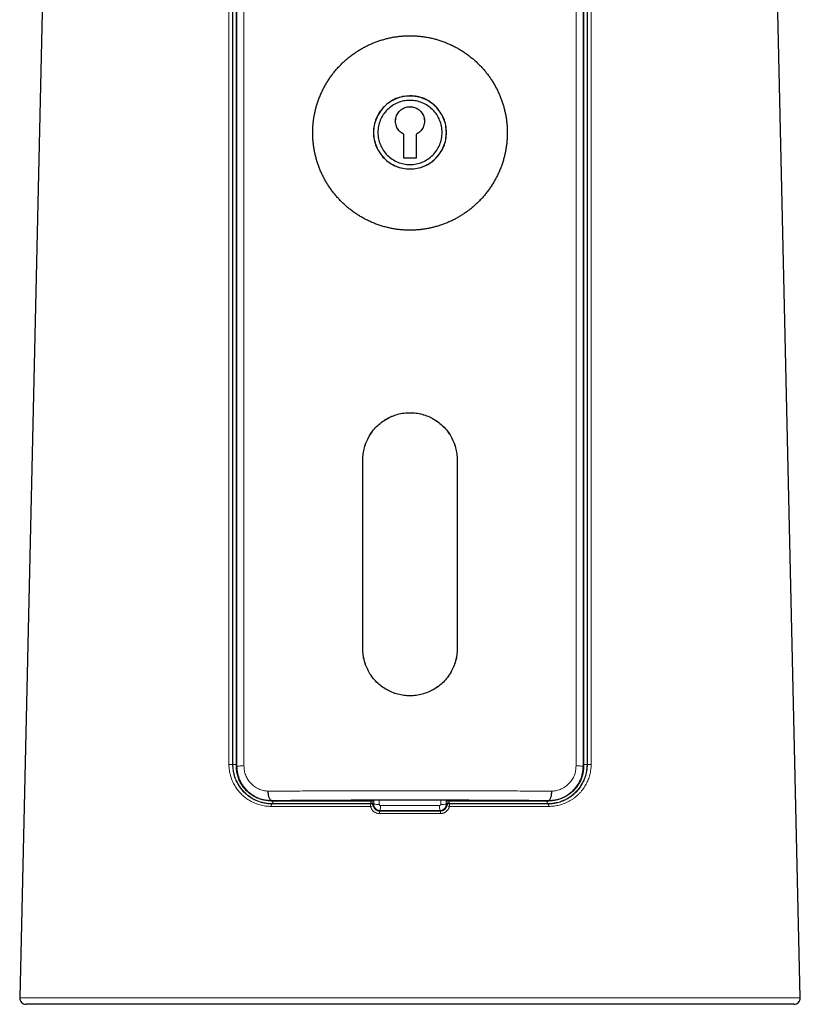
# Model space of a CAD drawing. Header units: millimetres. Extents: x 8 to 882, y 12 to 770.
# Tile 44 of 58: x 426 to 488, y 477 to 555. Entities that reach past the tile are written whole.
import ezdxf

# ---------------------------------------------------------------- set-up
doc = ezdxf.new("R2010")
doc.units = ezdxf.units.MM

msp = doc.modelspace()

# ---------------------------------------------------------------- linework, layer by layer
at = {"color": 252, "linetype": 'Continuous', "lineweight": 0}
for p, q in [((443.261, 495.733), (443.265, 629.187)), ((443.797, 629.209), (443.816, 495.754)), ((470.184, 495.754), (470.203, 629.209)), ((470.735, 629.187), (470.739, 495.733)), ((453.256, 520.059), (453.25, 520.06)), ((460.744, 520.059), (460.75, 520.06)), ((453.256, 505.063), (453.25, 505.064)), ((460.744, 505.063), (460.75, 505.064)), ((442.916, 495.868), (442.944, 495.868)), ((443.218, 495.733), (443.261, 495.733)), ((470.782, 495.733), (470.739, 495.733)), ((471.056, 495.868), (471.084, 495.868)), ((446, 492.981), (446.001, 493.01)), ((446.05, 492.764), (446.05, 492.734)), ((453.896, 492.96), (453.896, 493.025)), ((454.118, 493.026), (454.118, 492.955)), ((454.124, 492.71), (454.124, 493.026)), ((454.559, 493.027), (454.559, 492.701)), ((459.441, 492.701), (459.441, 493.027)), ((459.876, 493.026), (459.876, 492.71)), ((459.882, 492.955), (459.882, 493.026)), ((460.104, 493.025), (460.104, 492.96)), ((467.95, 492.734), (467.95, 492.764)), ((468, 492.981), (467.999, 493.01)), ((454.116, 492.702), (454.124, 492.71)), ((454.623, 492.21), (454.581, 492.167)), ((459.419, 492.167), (459.377, 492.21)), ((459.876, 492.71), (459.884, 492.702)), ((426.012, 477.329), (487.988, 477.329))]:
    msp.add_line(p, q, dxfattribs=at)
at = {"color": 7, "linetype": 'Continuous', "lineweight": 30}
for p, q in [((428.042, 566.619), (426.012, 477.329)), ((487.988, 477.329), (485.958, 566.62)), ((456.5, 544.026), (456.5, 545.941)), ((456.501, 545.94), (456.5, 545.941)), ((456.501, 544.027), (456.501, 545.94)), ((457.499, 545.94), (457.5, 545.941)), ((457.499, 545.94), (457.499, 544.027)), ((457.5, 545.941), (457.5, 544.026)), ((456.501, 544.027), (456.5, 544.026)), ((457.5, 544.026), (456.5, 544.026)), ((457.499, 544.027), (456.501, 544.027)), ((457.499, 544.027), (457.5, 544.026)), ((453.25, 505.064), (453.25, 520.06)), ((453.256, 505.063), (453.256, 520.059)), ((460.744, 520.059), (460.744, 505.063)), ((460.75, 520.06), (460.75, 505.064)), ((487.488, 476.818), (426.512, 476.818))]:
    msp.add_line(p, q, dxfattribs=at)
at = {"color": 252, "linetype": 'Continuous', "lineweight": 0, "flags": 128}
for points in [[(446.125, 492.96), (446.123, 492.929), (446.12, 492.9), (446.116, 492.871), (446.11, 492.846), (446.102, 492.822), (446.093, 492.803), (446.084, 492.786), (446.073, 492.775), (446.062, 492.767), (446.05, 492.764)], [(453.895, 492.736), (453.919, 492.76), (453.923, 492.764)], [(453.899, 492.833), (453.929, 492.833), (453.959, 492.83), (453.987, 492.824), (454.014, 492.816), (454.039, 492.804), (454.061, 492.791), (454.08, 492.776), (454.095, 492.759), (454.106, 492.74), (454.113, 492.721), (454.116, 492.702)], [(459.884, 492.702), (459.887, 492.721), (459.894, 492.74), (459.905, 492.759), (459.92, 492.776), (459.939, 492.791), (459.961, 492.804), (459.986, 492.816), (460.013, 492.824), (460.041, 492.83), (460.071, 492.833), (460.101, 492.833)], [(460.077, 492.764), (460.102, 492.74), (460.105, 492.736)], [(467.95, 492.764), (467.938, 492.767), (467.927, 492.775), (467.916, 492.786), (467.907, 492.803), (467.898, 492.822), (467.89, 492.846), (467.884, 492.871), (467.88, 492.9), (467.877, 492.929), (467.875, 492.96)], [(446.05, 492.734), (446.039, 492.731), (446.029, 492.723), (446.019, 492.711), (446.009, 492.695), (446.001, 492.675), (445.994, 492.652), (445.988, 492.626), (445.984, 492.598), (445.981, 492.569), (445.98, 492.538)], [(454.12, 492.602), (454.102, 492.585), (454.091, 492.574)], [(459.909, 492.574), (459.891, 492.591), (459.88, 492.602)], [(467.95, 492.734), (467.961, 492.731), (467.971, 492.723), (467.981, 492.711), (467.991, 492.695), (467.999, 492.675), (468.006, 492.652), (468.012, 492.626), (468.016, 492.598), (468.019, 492.569), (468.02, 492.538)]]:
    msp.add_lwpolyline(points, dxfattribs=at)
at = {"color": 252, "linetype": 'Continuous', "lineweight": 0}
for centre, radius, start, end in [((442.721, 492.678), 3.195, 86.4944, 91.76896), ((443.135, 498.955), 3.094, 266.4695, 271.56318), ((470.865, 498.954), 3.092, 268.43989, 273.53074), ((471.279, 492.678), 3.195, 88.23104, 93.5056), ((453.958, 490.586), 2.375, 86.14904, 91.50028), ((453.923, 492.564), 0.2, 10.90897, 90.08724), ((460.077, 492.564), 0.2, 89.91265, 169.09113), ((460.051, 490.127), 2.833, 88.93294, 93.41774), ((454.385, 492.587), 0.513, 163.10728, 185.19784), ((454.179, 491.282), 1.295, 93.86439, 103.57945), ((453.895, 492.536), 0.2, 10.91345, 90.08824), ((454.448, 497.806), 5.106, 266.35975, 271.24621), ((455.213, 492.017), 0.649, 166.67107, 184.03631), ((453.36, 492.516), 1.3, 346.36172, 3.72525), ((460.64, 492.516), 1.3, 176.27475, 193.63828), ((458.787, 492.017), 0.649, 355.96369, 13.32893), ((459.552, 497.806), 5.106, 268.75379, 273.64025), ((460.105, 492.536), 0.2, 89.91165, 169.08666), ((459.784, 491.037), 1.542, 77.20123, 85.35493), ((459.615, 492.587), 0.513, 354.80216, 16.89272)]:
    msp.add_arc(centre, radius, start, end, dxfattribs=at)
at = {"color": 7, "linetype": 'Continuous', "lineweight": 30}
for centre, start, end in [((426.512, 477.318), 178.69715, 270), ((487.488, 477.318), 270, 1.30285)]:
    msp.add_arc(centre, 0.5, start, end, dxfattribs=at)
at = {"color": 252, "linetype": 'Continuous', "lineweight": 0}
for major_axis, start_param, end_param in [((30.443, 0), 4.632842, 4.791936), ((28.029, 0), 4.627493, 4.797285)]:
    msp.add_ellipse((457, 492.697), major_axis=major_axis, ratio=0.017455, start_param=start_param, end_param=end_param, dxfattribs=at)
for points, knots in [([(442.622, 495.872), (442.621, 506.836), (442.62, 528.763), (442.617, 565.683), (442.614, 599.136), (442.612, 621.626), (442.611, 629.122)], [0, 0, 0, 0, 0.246833, 0.493666, 0.831222, 1, 1, 1, 1]), ([(442.915, 629.118), (442.915, 621.621), (442.916, 599.132), (442.916, 565.679), (442.916, 528.759), (442.916, 506.831), (442.916, 495.868)], [0, 0, 0, 0, 0.168778, 0.506334, 0.753167, 1, 1, 1, 1]), ([(442.944, 495.868), (442.944, 503.364), (442.944, 525.854), (442.944, 559.307), (442.944, 596.227), (442.944, 618.154), (442.944, 629.118)], [0, 0, 0, 0, 0.168777, 0.506331, 0.753165, 1, 1, 1, 1]), ([(471.056, 629.118), (471.056, 621.621), (471.056, 606.629), (471.056, 584.139), (471.056, 558.183), (471.056, 528.759), (471.056, 506.831), (471.056, 495.868)], [0, 0, 0, 0, 0.168777, 0.337554, 0.506331, 0.753165, 1, 1, 1, 1]), ([(471.084, 495.868), (471.084, 503.364), (471.084, 525.854), (471.084, 559.308), (471.084, 596.228), (471.085, 618.154), (471.085, 629.118)], [0, 0, 0, 0, 0.168778, 0.506334, 0.753167, 1, 1, 1, 1]), ([(471.389, 629.122), (471.388, 618.159), (471.386, 596.232), (471.383, 559.312), (471.38, 525.859), (471.378, 503.369), (471.378, 495.872)], [0, 0, 0, 0, 0.246833, 0.493666, 0.831222, 1, 1, 1, 1]), ([(445.98, 492.538), (445.905, 492.54), (445.755, 492.543), (445.532, 492.566), (445.311, 492.603), (445.093, 492.654), (444.88, 492.719), (444.678, 492.796), (444.488, 492.883), (444.309, 492.978), (444.136, 493.083), (443.969, 493.2), (443.809, 493.326), (443.657, 493.462), (443.513, 493.607), (443.378, 493.761), (443.252, 493.925), (443.136, 494.096), (443.03, 494.276), (442.938, 494.457), (442.859, 494.638), (442.793, 494.819), (442.737, 495.005), (442.691, 495.194), (442.656, 495.387), (442.635, 495.564), (442.624, 495.726), (442.623, 495.824), (442.622, 495.872)], [0, 0, 0, 0, 0.043508, 0.087179, 0.130936, 0.174698, 0.218377, 0.261891, 0.301332, 0.340901, 0.380532, 0.420157, 0.459715, 0.499147, 0.538162, 0.577334, 0.616572, 0.655796, 0.694933, 0.733925, 0.769361, 0.804946, 0.840597, 0.876238, 0.911797, 0.947217, 0.973608, 1, 1, 1, 1]), ([(442.916, 495.868), (442.916, 495.868), (442.916, 495.822), (442.918, 495.731), (442.928, 495.578), (442.948, 495.411), (442.98, 495.233), (443.021, 495.058), (443.072, 494.886), (443.135, 494.714), (443.209, 494.54), (443.295, 494.37), (443.389, 494.209), (443.485, 494.065), (443.582, 493.934), (443.679, 493.817), (443.778, 493.707), (443.893, 493.592), (444.021, 493.477), (444.164, 493.363), (444.302, 493.265), (444.437, 493.179), (444.567, 493.105), (444.698, 493.039), (444.832, 492.979), (444.972, 492.924), (445.118, 492.874), (445.266, 492.832), (445.418, 492.797), (445.573, 492.769), (445.73, 492.749), (445.889, 492.736), (445.997, 492.734), (446.05, 492.734), (446.05, 492.734)], [0, 0, 0, 0, 0.000012, 0.026319, 0.052626, 0.08844, 0.123031, 0.157622, 0.192886, 0.22815, 0.26551, 0.30507, 0.341404, 0.377738, 0.409133, 0.440529, 0.470447, 0.500365, 0.540541, 0.577363, 0.614185, 0.645905, 0.677626, 0.70779, 0.737954, 0.770114, 0.802274, 0.834787, 0.867301, 0.900284, 0.933267, 0.966628, 0.999988, 1, 1, 1, 1]), ([(446.05, 492.764), (446.05, 492.764), (446.01, 492.764), (445.93, 492.766), (445.81, 492.773), (445.69, 492.784), (445.57, 492.8), (445.45, 492.821), (445.331, 492.847), (445.213, 492.878), (445.094, 492.914), (444.974, 492.955), (444.853, 493.003), (444.733, 493.055), (444.616, 493.113), (444.5, 493.177), (444.386, 493.246), (444.275, 493.32), (444.143, 493.416), (443.999, 493.533), (443.847, 493.677), (443.717, 493.816), (443.602, 493.955), (443.513, 494.076), (443.439, 494.186), (443.372, 494.294), (443.303, 494.417), (443.233, 494.556), (443.176, 494.688), (443.129, 494.811), (443.091, 494.923), (443.057, 495.036), (443.024, 495.163), (442.994, 495.306), (442.969, 495.464), (442.954, 495.611), (442.946, 495.746), (442.944, 495.827), (442.944, 495.868), (442.944, 495.868)], [0, 0, 0, 0, 0.0000117, 0.0251899, 0.0503682, 0.075723, 0.1010779, 0.1266614, 0.152245, 0.1780076, 0.2037703, 0.2311131, 0.2584559, 0.286022, 0.313588, 0.3414481, 0.3693082, 0.3974028, 0.4254973, 0.4716287, 0.5134941, 0.5553585, 0.5898329, 0.6243071, 0.6474646, 0.6706219, 0.7018122, 0.733023, 0.7642114, 0.7878719, 0.8115324, 0.8347921, 0.8580515, 0.889445, 0.9208638, 0.9522561, 0.9761222, 0.9999883, 1, 1, 1, 1]), ([(443.261, 495.733), (443.272, 495.735), (443.295, 495.74), (443.415, 495.746), (443.589, 495.751), (443.742, 495.753), (443.816, 495.754)], [0, 0, 0, 0, 0.245451, 0.5, 0.754549, 1, 1, 1, 1]), ([(446.001, 493.01), (445.831, 493.018), (445.491, 493.034), (444.998, 493.177), (444.535, 493.405), (444.116, 493.723), (443.76, 494.128), (443.486, 494.61), (443.298, 495.152), (443.273, 495.538), (443.261, 495.733)], [0, 0, 0, 0, 0.121118, 0.242673, 0.364772, 0.487832, 0.612886, 0.739949, 0.868698, 1, 1, 1, 1]), ([(443.816, 495.754), (443.823, 495.627), (443.836, 495.371), (443.95, 495.003), (444.123, 494.66), (444.364, 494.358), (444.654, 494.104), (444.987, 493.91), (445.354, 493.782), (445.613, 493.756), (445.745, 493.743)], [0, 0, 0, 0, 0.117796, 0.238404, 0.360408, 0.483423, 0.61273, 0.7391, 0.866807, 1, 1, 1, 1]), ([(467.95, 492.734), (467.95, 492.734), (468.008, 492.734), (468.125, 492.737), (468.298, 492.752), (468.465, 492.775), (468.625, 492.806), (468.773, 492.842), (468.93, 492.889), (469.093, 492.948), (469.264, 493.021), (469.424, 493.1), (469.575, 493.186), (469.717, 493.278), (469.852, 493.375), (469.979, 493.477), (470.099, 493.585), (470.213, 493.698), (470.323, 493.819), (470.428, 493.946), (470.524, 494.078), (470.613, 494.213), (470.691, 494.346), (470.76, 494.479), (470.825, 494.617), (470.884, 494.764), (470.94, 494.923), (470.988, 495.091), (471.027, 495.267), (471.055, 495.432), (471.072, 495.585), (471.082, 495.726), (471.084, 495.821), (471.084, 495.868), (471.084, 495.868)], [0, 0, 0, 0, 0.000012, 0.036392, 0.072598, 0.108804, 0.141731, 0.174657, 0.204537, 0.244985, 0.283332, 0.321678, 0.357147, 0.392615, 0.427427, 0.460754, 0.49387, 0.526986, 0.56039, 0.593794, 0.627791, 0.659512, 0.691232, 0.720307, 0.749381, 0.781644, 0.813906, 0.848773, 0.883674, 0.918538, 0.945683, 0.972845, 0.999988, 1, 1, 1, 1]), ([(471.056, 495.868), (471.056, 495.868), (471.056, 495.811), (471.053, 495.697), (471.038, 495.524), (471.014, 495.347), (470.978, 495.169), (470.932, 494.993), (470.875, 494.82), (470.809, 494.649), (470.731, 494.482), (470.644, 494.32), (470.55, 494.167), (470.451, 494.024), (470.35, 493.895), (470.245, 493.775), (470.14, 493.665), (470.023, 493.554), (469.894, 493.444), (469.753, 493.339), (469.612, 493.244), (469.473, 493.161), (469.335, 493.088), (469.2, 493.025), (469.053, 492.965), (468.894, 492.909), (468.727, 492.861), (468.562, 492.823), (468.404, 492.796), (468.249, 492.777), (468.099, 492.766), (467.999, 492.764), (467.95, 492.764), (467.95, 492.764)], [0, 0, 0, 0, 0.000012, 0.033244, 0.066602, 0.102259, 0.137915, 0.173877, 0.20984, 0.246528, 0.283217, 0.320543, 0.35787, 0.392422, 0.426975, 0.458695, 0.490417, 0.521179, 0.558834, 0.59649, 0.631273, 0.666056, 0.697923, 0.72979, 0.760662, 0.79831, 0.835958, 0.870716, 0.905475, 0.937311, 0.969147, 0.999988, 1, 1, 1, 1]), ([(470.739, 495.733), (470.727, 495.537), (470.703, 495.151), (470.517, 494.608), (470.242, 494.128), (469.884, 493.723), (469.465, 493.404), (469.003, 493.176), (468.51, 493.033), (468.17, 493.018), (467.999, 493.01)], [0, 0, 0, 0, 0.131927, 0.26017, 0.386661, 0.512101, 0.635628, 0.757336, 0.878482, 1, 1, 1, 1]), ([(471.378, 495.872), (471.376, 495.804), (471.374, 495.666), (471.354, 495.461), (471.322, 495.258), (471.278, 495.058), (471.222, 494.863), (471.155, 494.672), (471.076, 494.487), (470.987, 494.308), (470.888, 494.135), (470.778, 493.966), (470.654, 493.801), (470.518, 493.642), (470.374, 493.491), (470.22, 493.351), (470.054, 493.216), (469.873, 493.089), (469.678, 492.97), (469.476, 492.865), (469.267, 492.774), (469.059, 492.699), (468.852, 492.64), (468.648, 492.595), (468.44, 492.562), (468.231, 492.542), (468.09, 492.54), (468.02, 492.538)], [0, 0, 0, 0, 0.037217, 0.074567, 0.111967, 0.149327, 0.186554, 0.223721, 0.260996, 0.298318, 0.335611, 0.372792, 0.412745, 0.452807, 0.492913, 0.532989, 0.572954, 0.617378, 0.661935, 0.706539, 0.751101, 0.795531, 0.836358, 0.877288, 0.918251, 0.959177, 1, 1, 1, 1]), ([(468.255, 493.743), (468.387, 493.756), (468.647, 493.782), (469.013, 493.91), (469.347, 494.104), (469.639, 494.361), (469.882, 494.662), (470.059, 495.001), (470.167, 495.369), (470.178, 495.624), (470.184, 495.754)], [0, 0, 0, 0, 0.133164, 0.260801, 0.387057, 0.516217, 0.642891, 0.762294, 0.879537, 1, 1, 1, 1]), ([(470.739, 495.733), (470.728, 495.735), (470.705, 495.74), (470.585, 495.746), (470.411, 495.751), (470.258, 495.753), (470.184, 495.754)], [0, 0, 0, 0, 0.245451, 0.5, 0.754549, 1, 1, 1, 1]), ([(445.745, 493.743), (446.345, 493.748), (447.545, 493.757), (449.393, 493.768), (451.268, 493.777), (453.166, 493.783), (455.079, 493.787), (457, 493.788), (458.921, 493.787), (460.834, 493.783), (462.732, 493.777), (464.607, 493.768), (466.455, 493.757), (467.655, 493.748), (468.255, 493.743)], [0, 0, 0, 0, 0.083336, 0.166671, 0.250004, 0.333336, 0.416668, 0.5, 0.583332, 0.666663, 0.749996, 0.833329, 0.916664, 1, 1, 1, 1]), ([(445.621, 493.005), (445.638, 493.002), (445.691, 492.992), (445.783, 492.979), (445.896, 492.968), (446.01, 492.961), (446.086, 492.96), (446.125, 492.96)], [0, 0, 0, 0, 0.101425, 0.324097, 0.54914, 0.774183, 1, 1, 1, 1]), ([(467.999, 493.01), (467.409, 493.014), (466.232, 493.024), (464.423, 493.035), (462.594, 493.044), (460.745, 493.051), (458.879, 493.055), (457.001, 493.056), (455.12, 493.055), (453.247, 493.051), (451.395, 493.044), (449.568, 493.035), (447.763, 493.024), (446.589, 493.014), (446.001, 493.01)], [0, 0, 0, 0, 0.083927, 0.167332, 0.250423, 0.333408, 0.416493, 0.499879, 0.583513, 0.667044, 0.750223, 0.833146, 0.916295, 1, 1, 1, 1]), ([(453.923, 492.764), (453.711, 492.764), (453.287, 492.764), (452.654, 492.764), (452.023, 492.764), (451.393, 492.764), (450.763, 492.764), (450.135, 492.764), (449.511, 492.764), (448.904, 492.764), (448.314, 492.764), (447.742, 492.764), (447.173, 492.764), (446.609, 492.764), (446.236, 492.764), (446.05, 492.764), (446.05, 492.764)], [0, 0, 0, 0, 0.078472, 0.156963, 0.235453, 0.313925, 0.393023, 0.472141, 0.551259, 0.630357, 0.704268, 0.778203, 0.852147, 0.926082, 0.999993, 1, 1, 1, 1]), ([(446.125, 492.96), (446.278, 492.96), (446.586, 492.96), (447.052, 492.96), (447.521, 492.96), (447.993, 492.96), (448.468, 492.96), (448.987, 492.96), (449.551, 492.96), (450.16, 492.96), (450.773, 492.96), (451.39, 492.96), (452.012, 492.96), (452.637, 492.96), (453.265, 492.96), (453.686, 492.96), (453.896, 492.96)], [0, 0, 0, 0, 0.061891, 0.123786, 0.185677, 0.247737, 0.309802, 0.371862, 0.449997, 0.528133, 0.606419, 0.684706, 0.763452, 0.842198, 0.921099, 1, 1, 1, 1]), ([(453.899, 492.833), (453.899, 492.842), (453.898, 492.861), (453.897, 492.892), (453.896, 492.925), (453.896, 492.948), (453.896, 492.96)], [0, 0, 0, 0, 0.2579559, 0.4979137, 0.7449992, 1, 1, 1, 1]), ([(453.923, 492.764), (453.922, 492.765), (453.92, 492.767), (453.914, 492.776), (453.908, 492.79), (453.902, 492.809), (453.9, 492.825), (453.899, 492.833)], [0, 0, 0, 0, 0.200181, 0.39817, 0.60151, 0.797682, 1, 1, 1, 1]), ([(454.118, 492.955), (454.117, 492.932), (454.117, 492.886), (454.117, 492.82), (454.117, 492.757), (454.116, 492.721), (454.116, 492.702)], [0, 0, 0, 0, 0.255468, 0.495547, 0.742645, 1, 1, 1, 1]), ([(459.884, 492.702), (459.884, 492.72), (459.883, 492.758), (459.883, 492.821), (459.883, 492.888), (459.883, 492.933), (459.882, 492.955)], [0, 0, 0, 0, 0.253313, 0.514882, 0.75397, 1, 1, 1, 1]), ([(460.101, 492.833), (460.1, 492.825), (460.098, 492.809), (460.092, 492.79), (460.086, 492.776), (460.08, 492.767), (460.078, 492.765), (460.077, 492.764)], [0, 0, 0, 0, 0.1903551, 0.3903605, 0.5960549, 0.795116, 1, 1, 1, 1]), ([(467.95, 492.764), (467.95, 492.764), (467.743, 492.764), (467.328, 492.764), (466.699, 492.764), (466.064, 492.764), (465.422, 492.764), (464.776, 492.764), (464.176, 492.764), (463.626, 492.764), (463.125, 492.764), (462.623, 492.764), (462.118, 492.764), (461.611, 492.764), (461.101, 492.764), (460.59, 492.764), (460.248, 492.764), (460.077, 492.764)], [0, 0, 0, 0, 0.000007, 0.082297, 0.164598, 0.246888, 0.329582, 0.412287, 0.494981, 0.557943, 0.620914, 0.683885, 0.746846, 0.81013, 0.873423, 0.936717, 1, 1, 1, 1]), ([(460.104, 492.96), (460.104, 492.949), (460.104, 492.926), (460.103, 492.893), (460.102, 492.861), (460.101, 492.843), (460.101, 492.833)], [0, 0, 0, 0, 0.238657, 0.484417, 0.738014, 1, 1, 1, 1]), ([(460.104, 492.96), (460.323, 492.96), (460.762, 492.96), (461.417, 492.96), (462.071, 492.96), (462.724, 492.96), (463.374, 492.96), (464.025, 492.96), (464.674, 492.96), (465.323, 492.96), (465.968, 492.96), (466.609, 492.96), (467.246, 492.96), (467.666, 492.96), (467.875, 492.96)], [0, 0, 0, 0, 0.082303, 0.164618, 0.246921, 0.329624, 0.412339, 0.495042, 0.578985, 0.662941, 0.746885, 0.831252, 0.915632, 1, 1, 1, 1]), ([(467.875, 492.96), (467.941, 492.961), (468.072, 492.964), (468.242, 492.981), (468.347, 492.999), (468.388, 493.006)], [0, 0, 0, 0, 0.379591, 0.759183, 1, 1, 1, 1]), ([(453.875, 492.541), (453.652, 492.541), (453.207, 492.54), (452.543, 492.54), (451.879, 492.54), (451.217, 492.54), (450.556, 492.54), (449.896, 492.54), (449.236, 492.54), (448.577, 492.539), (447.922, 492.539), (447.27, 492.539), (446.622, 492.539), (446.194, 492.538), (445.98, 492.538)], [0, 0, 0, 0, 0.082412, 0.164835, 0.247247, 0.330017, 0.412798, 0.495569, 0.579448, 0.663338, 0.747217, 0.831475, 0.915743, 1, 1, 1, 1]), ([(446.05, 492.734), (446.05, 492.734), (446.258, 492.734), (446.674, 492.734), (447.304, 492.734), (447.939, 492.735), (448.58, 492.735), (449.225, 492.735), (449.877, 492.735), (450.536, 492.735), (451.201, 492.736), (451.869, 492.736), (452.542, 492.736), (453.217, 492.736), (453.669, 492.736), (453.895, 492.736)], [0, 0, 0, 0, 0.000007, 0.082419, 0.164841, 0.247253, 0.330024, 0.412804, 0.495574, 0.579453, 0.663342, 0.74722, 0.831477, 0.915744, 1, 1, 1, 1]), ([(454.565, 491.972), (454.536, 491.973), (454.479, 491.975), (454.394, 491.991), (454.314, 492.016), (454.24, 492.05), (454.172, 492.09), (454.108, 492.138), (454.051, 492.193), (454, 492.253), (453.956, 492.319), (453.92, 492.39), (453.892, 492.464), (453.88, 492.515), (453.875, 492.541)], [0, 0, 0, 0, 0.0886413, 0.1776126, 0.2662546, 0.3480028, 0.4300088, 0.5117552, 0.5931145, 0.6747306, 0.7560864, 0.8373053, 0.9187846, 1, 1, 1, 1]), ([(454.091, 492.574), (454.098, 492.547), (454.111, 492.492), (454.148, 492.416), (454.196, 492.346), (454.255, 492.286), (454.325, 492.236), (454.389, 492.204), (454.444, 492.186), (454.489, 492.175), (454.534, 492.168), (454.565, 492.168), (454.581, 492.167)], [0, 0, 0, 0, 0.120446, 0.244395, 0.364971, 0.489007, 0.609921, 0.734312, 0.799353, 0.864921, 0.932167, 1, 1, 1, 1]), ([(454.116, 492.702), (454.116, 492.69), (454.116, 492.666), (454.118, 492.639), (454.119, 492.619), (454.12, 492.606), (454.12, 492.603), (454.12, 492.602)], [0, 0, 0, 0, 0.187532, 0.37962, 0.582373, 0.788419, 1, 1, 1, 1]), ([(454.623, 492.21), (454.596, 492.211), (454.539, 492.214), (454.457, 492.236), (454.38, 492.27), (454.31, 492.317), (454.248, 492.376), (454.197, 492.444), (454.158, 492.52), (454.136, 492.591), (454.125, 492.655), (454.124, 492.691), (454.124, 492.71)], [0, 0, 0, 0, 0.106137, 0.215369, 0.321454, 0.430628, 0.536845, 0.646162, 0.752389, 0.861719, 0.930452, 1, 1, 1, 1]), ([(454.559, 492.701), (454.559, 492.693), (454.56, 492.675), (454.572, 492.647), (454.594, 492.621), (454.624, 492.604), (454.646, 492.602), (454.657, 492.6)], [0, 0, 0, 0, 0.139321, 0.355826, 0.571574, 0.786104, 1, 1, 1, 1]), ([(459.435, 491.972), (459.302, 491.972), (459.036, 491.971), (458.637, 491.971), (458.237, 491.97), (457.837, 491.97), (457.451, 491.97), (457.078, 491.97), (456.719, 491.97), (456.36, 491.97), (456.001, 491.97), (455.642, 491.971), (455.283, 491.971), (454.924, 491.971), (454.685, 491.972), (454.565, 491.972)], [0, 0, 0, 0, 0.0820507, 0.1641014, 0.2461661, 0.3282729, 0.4103936, 0.4840019, 0.5576381, 0.6312742, 0.7049515, 0.7786288, 0.8523955, 0.9261926, 1, 1, 1, 1]), ([(454.657, 492.6), (454.79, 492.6), (455.056, 492.6), (455.455, 492.599), (455.855, 492.599), (456.255, 492.599), (456.655, 492.599), (457.056, 492.599), (457.457, 492.599), (457.858, 492.599), (458.26, 492.599), (458.641, 492.599), (459.002, 492.6), (459.229, 492.6), (459.343, 492.6)], [0, 0, 0, 0, 0.085268, 0.170554, 0.255821, 0.341125, 0.426447, 0.511894, 0.59736, 0.682933, 0.768561, 0.854207, 0.927104, 1, 1, 1, 1]), ([(459.343, 492.6), (459.35, 492.601), (459.368, 492.602), (459.396, 492.614), (459.421, 492.637), (459.438, 492.667), (459.44, 492.689), (459.441, 492.701)], [0, 0, 0, 0, 0.139442, 0.353833, 0.568679, 0.784011, 1, 1, 1, 1]), ([(459.876, 492.71), (459.875, 492.682), (459.872, 492.626), (459.851, 492.544), (459.816, 492.467), (459.769, 492.396), (459.711, 492.335), (459.643, 492.284), (459.568, 492.245), (459.496, 492.222), (459.432, 492.211), (459.395, 492.21), (459.377, 492.21)], [0, 0, 0, 0, 0.1058847, 0.2148419, 0.3206099, 0.429439, 0.5353813, 0.6443997, 0.7505672, 0.8598312, 0.9294908, 1, 1, 1, 1]), ([(459.419, 492.167), (459.447, 492.169), (459.503, 492.171), (459.585, 492.193), (459.662, 492.228), (459.732, 492.275), (459.794, 492.334), (459.837, 492.392), (459.865, 492.443), (459.884, 492.485), (459.899, 492.528), (459.905, 492.559), (459.909, 492.574)], [0, 0, 0, 0, 0.120609, 0.244717, 0.365432, 0.489613, 0.610567, 0.735008, 0.79988, 0.865276, 0.932346, 1, 1, 1, 1]), ([(460.125, 492.541), (460.119, 492.513), (460.106, 492.457), (460.074, 492.378), (460.035, 492.304), (459.988, 492.237), (459.935, 492.178), (459.876, 492.125), (459.811, 492.079), (459.742, 492.041), (459.669, 492.01), (459.593, 491.988), (459.514, 491.974), (459.461, 491.973), (459.435, 491.972)], [0, 0, 0, 0, 0.087961, 0.176258, 0.264223, 0.34585, 0.427739, 0.509369, 0.590995, 0.672879, 0.754507, 0.836252, 0.918255, 1, 1, 1, 1]), ([(459.88, 492.602), (459.88, 492.603), (459.88, 492.606), (459.881, 492.619), (459.882, 492.64), (459.884, 492.666), (459.884, 492.691), (459.884, 492.702)], [0, 0, 0, 0, 0.209511, 0.422211, 0.62043, 0.822186, 1, 1, 1, 1]), ([(460.105, 492.736), (460.311, 492.736), (460.722, 492.736), (461.336, 492.736), (461.949, 492.736), (462.56, 492.736), (463.17, 492.735), (463.78, 492.735), (464.39, 492.735), (464.996, 492.735), (465.599, 492.735), (466.196, 492.735), (466.786, 492.734), (467.37, 492.734), (467.757, 492.734), (467.95, 492.734), (467.95, 492.734)], [0, 0, 0, 0, 0.07662, 0.153264, 0.229917, 0.306561, 0.383181, 0.46061, 0.538063, 0.615524, 0.692978, 0.770406, 0.846932, 0.923466, 0.999993, 1, 1, 1, 1]), ([(468.02, 492.538), (467.875, 492.538), (467.584, 492.539), (467.144, 492.539), (466.702, 492.539), (466.241, 492.539), (465.761, 492.539), (465.262, 492.539), (464.76, 492.54), (464.256, 492.54), (463.749, 492.54), (463.239, 492.54), (462.725, 492.54), (462.209, 492.54), (461.691, 492.54), (461.17, 492.54), (460.649, 492.54), (460.3, 492.541), (460.125, 492.541)], [0, 0, 0, 0, 0.057372, 0.114743, 0.172168, 0.229593, 0.293372, 0.357156, 0.420935, 0.48488, 0.548829, 0.612774, 0.677224, 0.74168, 0.806131, 0.870752, 0.935378, 1, 1, 1, 1])]:
    msp.add_open_spline(points, degree=3, knots=knots, dxfattribs=at)
at = {"color": 7, "linetype": 'Continuous', "lineweight": 30}
for points, knots in [([(443.218, 495.733), (443.218, 503.78), (443.218, 524.794), (443.219, 552.812), (443.219, 586.791), (443.219, 610.261), (443.219, 626.728), (443.219, 629.187)], [0, 0, 0, 0, 0.180884, 0.472392, 0.629833, 0.944715, 1, 1, 1, 1]), ([(470.781, 629.187), (470.781, 622.187), (470.781, 601.179), (470.781, 573.168), (470.781, 538.149), (470.782, 514.672), (470.782, 498.199), (470.782, 495.733)], [0, 0, 0, 0, 0.157368, 0.472251, 0.629692, 0.944574, 1, 1, 1, 1]), ([(449.275, 546.036), (449.276, 545.93), (449.279, 545.719), (449.3, 545.402), (449.333, 545.087), (449.379, 544.771), (449.44, 544.453), (449.514, 544.136), (449.601, 543.823), (449.701, 543.516), (449.812, 543.218), (449.934, 542.928), (450.067, 542.642), (450.213, 542.361), (450.372, 542.083), (450.543, 541.809), (450.726, 541.543), (450.919, 541.286), (451.123, 541.036), (451.337, 540.795), (451.56, 540.564), (451.795, 540.339), (452.042, 540.123), (452.3, 539.915), (452.566, 539.719), (452.84, 539.534), (453.12, 539.362), (453.406, 539.203), (453.699, 539.056), (454.001, 538.92), (454.313, 538.796), (454.633, 538.684), (454.958, 538.586), (455.279, 538.505), (455.597, 538.439), (455.91, 538.387), (456.226, 538.348), (456.545, 538.323), (456.869, 538.31), (457.197, 538.312), (457.524, 538.327), (457.844, 538.356), (458.155, 538.397), (458.457, 538.449), (458.757, 538.514), (459.056, 538.59), (459.355, 538.68), (459.652, 538.783), (459.945, 538.898), (460.231, 539.024), (460.511, 539.16), (460.784, 539.308), (461.05, 539.465), (461.312, 539.635), (461.569, 539.817), (461.821, 540.01), (462.064, 540.214), (462.3, 540.428), (462.528, 540.653), (462.748, 540.889), (462.958, 541.133), (463.16, 541.388), (463.353, 541.655), (463.535, 541.931), (463.706, 542.216), (463.864, 542.506), (464.009, 542.801), (464.141, 543.101), (464.26, 543.406), (464.367, 543.72), (464.461, 544.041), (464.542, 544.37), (464.609, 544.703), (464.66, 545.031), (464.696, 545.353), (464.718, 545.67), (464.727, 545.987), (464.723, 546.307), (464.705, 546.63), (464.673, 546.956), (464.627, 547.28), (464.568, 547.595), (464.498, 547.901), (464.418, 548.198), (464.325, 548.492), (464.221, 548.783), (464.103, 549.073), (463.972, 549.361), (463.83, 549.642), (463.677, 549.917), (463.514, 550.184), (463.34, 550.445), (463.156, 550.697), (462.96, 550.945), (462.752, 551.186), (462.533, 551.42), (462.304, 551.645), (462.066, 551.861), (461.818, 552.067), (461.561, 552.264), (461.296, 552.45), (461.021, 552.626), (460.736, 552.792), (460.44, 552.947), (460.139, 553.089), (459.834, 553.217), (459.528, 553.331), (459.221, 553.431), (458.909, 553.517), (458.591, 553.592), (458.267, 553.653), (457.936, 553.701), (457.604, 553.734), (457.277, 553.753), (456.957, 553.758), (456.643, 553.75), (456.329, 553.729), (456.014, 553.695), (455.698, 553.647), (455.381, 553.586), (455.067, 553.511), (454.76, 553.425), (454.46, 553.327), (454.168, 553.218), (453.881, 553.098), (453.597, 552.965), (453.316, 552.82), (453.039, 552.661), (452.768, 552.492), (452.505, 552.312), (452.25, 552.121), (452.002, 551.919), (451.763, 551.708), (451.531, 551.485), (451.306, 551.25), (451.089, 551.004), (450.883, 550.748), (450.689, 550.485), (450.506, 550.215), (450.335, 549.939), (450.176, 549.655), (450.028, 549.362), (449.891, 549.059), (449.765, 548.747), (449.654, 548.43), (449.564, 548.133), (449.491, 547.858), (449.434, 547.604), (449.386, 547.349), (449.345, 547.091), (449.314, 546.829), (449.291, 546.565), (449.277, 546.301), (449.276, 546.124), (449.275, 546.036)], [0, 0, 0, 0, 0.006507, 0.01302, 0.019533, 0.02604, 0.032744, 0.039455, 0.046165, 0.05287, 0.059374, 0.065884, 0.072395, 0.0789, 0.085584, 0.092274, 0.098964, 0.105649, 0.112324, 0.119004, 0.125684, 0.132359, 0.139222, 0.14609, 0.152959, 0.159821, 0.166587, 0.173358, 0.18013, 0.186895, 0.193871, 0.200855, 0.207839, 0.214815, 0.221331, 0.227853, 0.234374, 0.24089, 0.247609, 0.254334, 0.261059, 0.267778, 0.274077, 0.280381, 0.286686, 0.292985, 0.299462, 0.305944, 0.312426, 0.318903, 0.325305, 0.331713, 0.33812, 0.344522, 0.351095, 0.357673, 0.364252, 0.370825, 0.377508, 0.384196, 0.390885, 0.397568, 0.404439, 0.411317, 0.418195, 0.425066, 0.43183, 0.438599, 0.445368, 0.452131, 0.459106, 0.466088, 0.473069, 0.480044, 0.486551, 0.493065, 0.499578, 0.506086, 0.512795, 0.51951, 0.526226, 0.532935, 0.53925, 0.545571, 0.551892, 0.558208, 0.5647, 0.571197, 0.577695, 0.584187, 0.59064, 0.597098, 0.603556, 0.61001, 0.616637, 0.623271, 0.629904, 0.636532, 0.643208, 0.64989, 0.656572, 0.663248, 0.670119, 0.676996, 0.683873, 0.690744, 0.697388, 0.704037, 0.710687, 0.71733, 0.724179, 0.731034, 0.73789, 0.744739, 0.751178, 0.757623, 0.764068, 0.770508, 0.777137, 0.783772, 0.790407, 0.797036, 0.803442, 0.809853, 0.816265, 0.822671, 0.829253, 0.835841, 0.842429, 0.849011, 0.855599, 0.862194, 0.868788, 0.875377, 0.88215, 0.888929, 0.895708, 0.902481, 0.909181, 0.915887, 0.922592, 0.929292, 0.936196, 0.943108, 0.950019, 0.956924, 0.962252, 0.967585, 0.972916, 0.978245, 0.983682, 0.989123, 0.994563, 1, 1, 1, 1]), ([(459.9, 546.071), (459.889, 545.882), (459.867, 545.501), (459.71, 545.014), (459.515, 544.615), (459.305, 544.299), (459.011, 543.966), (458.622, 543.641), (458.123, 543.369), (457.577, 543.208), (457.001, 543.158), (456.426, 543.207), (455.94, 543.351), (455.549, 543.545), (455.234, 543.76), (454.901, 544.054), (454.574, 544.449), (454.307, 544.956), (454.138, 545.502), (454.081, 546.069), (454.137, 546.637), (454.288, 547.123), (454.482, 547.524), (454.692, 547.841), (454.987, 548.176), (455.376, 548.504), (455.875, 548.777), (456.422, 548.94), (456.997, 548.99), (457.573, 548.941), (458.059, 548.797), (458.45, 548.602), (458.765, 548.387), (459.098, 548.092), (459.425, 547.696), (459.69, 547.188), (459.868, 546.64), (459.889, 546.259), (459.9, 546.071)], [0, 0, 0, 0, 0.0310623, 0.0625303, 0.0835365, 0.1042113, 0.1249133, 0.1567241, 0.1873271, 0.2179702, 0.2499117, 0.2818519, 0.3125116, 0.3328829, 0.3536231, 0.3750863, 0.4061524, 0.4376276, 0.4689762, 0.4999419, 0.5308517, 0.5622384, 0.5832837, 0.6039995, 0.6247465, 0.6565872, 0.6872153, 0.717882, 0.7498494, 0.7817901, 0.8124512, 0.8328242, 0.8535669, 0.8750334, 0.9060069, 0.9374239, 0.9689465, 1, 1, 1, 1]), ([(459.892, 546.069), (459.881, 545.88), (459.86, 545.5), (459.688, 544.954), (459.42, 544.451), (459.058, 544.011), (458.618, 543.649), (458.115, 543.38), (457.569, 543.215), (457.001, 543.158), (456.433, 543.214), (455.887, 543.38), (455.384, 543.648), (454.943, 544.01), (454.581, 544.45), (454.312, 544.953), (454.146, 545.499), (454.09, 546.068), (454.145, 546.637), (454.311, 547.184), (454.579, 547.688), (454.941, 548.131), (455.381, 548.494), (455.884, 548.764), (456.429, 548.931), (456.997, 548.987), (457.566, 548.932), (458.112, 548.766), (458.615, 548.496), (459.056, 548.134), (459.418, 547.692), (459.686, 547.189), (459.859, 546.64), (459.881, 546.26), (459.892, 546.069)], [0, 0, 0, 0, 0.031249, 0.062583, 0.093749, 0.125084, 0.156254, 0.187514, 0.218766, 0.249914, 0.281216, 0.312345, 0.343644, 0.374863, 0.406093, 0.437418, 0.468586, 0.499942, 0.531137, 0.562441, 0.593731, 0.624915, 0.656239, 0.68737, 0.718662, 0.749849, 0.781055, 0.812342, 0.843482, 0.874807, 0.905983, 0.937279, 0.96857, 1, 1, 1, 1]), ([(459.55, 546.072), (459.541, 545.905), (459.522, 545.571), (459.37, 545.09), (459.134, 544.647), (458.815, 544.259), (458.426, 543.941), (457.983, 543.704), (457.502, 543.558), (457, 543.509), (456.5, 543.558), (456.018, 543.704), (455.575, 543.94), (455.186, 544.258), (454.867, 544.646), (454.63, 545.089), (454.483, 545.57), (454.434, 546.07), (454.483, 546.571), (454.628, 547.053), (454.865, 547.497), (455.184, 547.886), (455.572, 548.206), (456.016, 548.444), (456.497, 548.59), (456.998, 548.64), (457.499, 548.591), (457.98, 548.445), (458.424, 548.208), (458.813, 547.889), (459.133, 547.501), (459.369, 547.057), (459.521, 546.574), (459.54, 546.24), (459.55, 546.072)], [0, 0, 0, 0, 0.031223, 0.062535, 0.093686, 0.125016, 0.15619, 0.187466, 0.218739, 0.249914, 0.281242, 0.312392, 0.343707, 0.374928, 0.406155, 0.437464, 0.468612, 0.499942, 0.531111, 0.562394, 0.593667, 0.624847, 0.656175, 0.687321, 0.718636, 0.749846, 0.781082, 0.812389, 0.843543, 0.874875, 0.906042, 0.937327, 0.968593, 1, 1, 1, 1]), ([(456.5, 545.941), (456.442, 545.972), (456.328, 546.033), (456.181, 546.159), (456.057, 546.307), (455.959, 546.476), (455.888, 546.657), (455.85, 546.847), (455.845, 547.04), (455.874, 547.233), (455.932, 547.42), (456.021, 547.592), (456.138, 547.746), (456.281, 547.879), (456.443, 547.988), (456.619, 548.068), (456.806, 548.115), (457.001, 548.13), (457.196, 548.115), (457.383, 548.067), (457.559, 547.987), (457.721, 547.877), (457.864, 547.744), (457.981, 547.59), (458.069, 547.417), (458.126, 547.231), (458.155, 547.038), (458.15, 546.846), (458.112, 546.657), (458.041, 546.475), (457.944, 546.307), (457.819, 546.159), (457.672, 546.033), (457.558, 545.972), (457.5, 545.941)], [0, 0, 0, 0, 0.031734, 0.062546, 0.093356, 0.125083, 0.156836, 0.187656, 0.21847, 0.250206, 0.281945, 0.312761, 0.34358, 0.375325, 0.406977, 0.437719, 0.468465, 0.500131, 0.531849, 0.56264, 0.593425, 0.62512, 0.656861, 0.687674, 0.71848, 0.750205, 0.781831, 0.812542, 0.843257, 0.874893, 0.906627, 0.937442, 0.96826, 1, 1, 1, 1]), ([(456.394, 546.003), (456.375, 546.014), (456.299, 546.057), (456.185, 546.16), (456.06, 546.306), (455.962, 546.473), (455.893, 546.654), (455.855, 546.844), (455.85, 547.038), (455.877, 547.23), (455.936, 547.414), (456.024, 547.587), (456.141, 547.742), (456.282, 547.875), (456.443, 547.983), (456.619, 548.062), (456.807, 548.11), (457, 548.127), (457.193, 548.11), (457.38, 548.062), (457.557, 547.983), (457.718, 547.875), (457.859, 547.742), (457.975, 547.587), (458.064, 547.415), (458.123, 547.23), (458.15, 547.038), (458.145, 546.844), (458.107, 546.654), (458.038, 546.474), (457.94, 546.306), (457.815, 546.16), (457.701, 546.057), (457.626, 546.014), (457.606, 546.003)], [0, 0, 0, 0, 0.0115339, 0.0440848, 0.0766511, 0.1092172, 0.1418017, 0.174376, 0.2069706, 0.2395431, 0.2721358, 0.3046965, 0.3372764, 0.3698183, 0.4023817, 0.4349047, 0.4674564, 0.4999683, 0.5325192, 0.5650322, 0.5975939, 0.6301186, 0.6626989, 0.6952393, 0.7278391, 0.7603922, 0.7930046, 0.8255615, 0.8581748, 0.8907235, 0.9233262, 0.9558567, 0.9884598, 1, 1, 1, 1]), ([(453.25, 520.06), (453.256, 520.223), (453.269, 520.548), (453.37, 521.031), (453.53, 521.499), (453.748, 521.944), (454.019, 522.354), (454.341, 522.721), (454.707, 523.044), (455.116, 523.316), (455.559, 523.533), (456.026, 523.695), (456.509, 523.793), (456.997, 523.826), (457.486, 523.794), (457.968, 523.697), (458.436, 523.536), (458.88, 523.319), (459.289, 523.046), (459.657, 522.723), (459.981, 522.355), (460.253, 521.946), (460.471, 521.503), (460.631, 521.035), (460.732, 520.551), (460.744, 520.224), (460.75, 520.06)], [0, 0, 0, 0, 0.0414052, 0.0828551, 0.1250843, 0.1671929, 0.2085811, 0.2499706, 0.2913057, 0.3326455, 0.3747072, 0.4168483, 0.4582747, 0.4997177, 0.5411566, 0.5825645, 0.6246715, 0.6667365, 0.7081885, 0.749751, 0.7913208, 0.8327138, 0.8746514, 0.9167237, 0.9582597, 1, 1, 1, 1]), ([(453.256, 520.059), (453.262, 520.223), (453.275, 520.55), (453.374, 521.033), (453.531, 521.499), (453.749, 521.941), (454.021, 522.35), (454.345, 522.72), (454.713, 523.045), (455.121, 523.318), (455.561, 523.536), (456.026, 523.695), (456.508, 523.792), (456.998, 523.824), (457.488, 523.792), (457.97, 523.696), (458.436, 523.538), (458.876, 523.32), (459.284, 523.046), (459.653, 522.722), (459.977, 522.352), (460.25, 521.943), (460.467, 521.502), (460.625, 521.036), (460.725, 520.552), (460.737, 520.224), (460.744, 520.059)], [0, 0, 0, 0, 0.041734, 0.083302, 0.125151, 0.166717, 0.2084, 0.25014, 0.291659, 0.333402, 0.374986, 0.416567, 0.458288, 0.499768, 0.541468, 0.5831, 0.624624, 0.666422, 0.707951, 0.74966, 0.791357, 0.832907, 0.874746, 0.916311, 0.958001, 1, 1, 1, 1]), ([(460.75, 505.064), (460.744, 504.901), (460.732, 504.575), (460.631, 504.093), (460.471, 503.627), (460.254, 503.184), (459.982, 502.775), (459.659, 502.409), (459.292, 502.087), (458.882, 501.816), (458.438, 501.6), (457.971, 501.439), (457.49, 501.342), (457.003, 501.31), (456.516, 501.341), (456.034, 501.438), (455.566, 501.598), (455.122, 501.814), (454.711, 502.085), (454.343, 502.407), (454.019, 502.773), (453.747, 503.181), (453.529, 503.623), (453.369, 504.089), (453.268, 504.573), (453.256, 504.9), (453.25, 505.064)], [0, 0, 0, 0, 0.041471, 0.082902, 0.125027, 0.167036, 0.208455, 0.250006, 0.291443, 0.332889, 0.375061, 0.417096, 0.458421, 0.49975, 0.541054, 0.582406, 0.62452, 0.666711, 0.708216, 0.749752, 0.791346, 0.832741, 0.874657, 0.916749, 0.958283, 1, 1, 1, 1]), ([(455.46, 501.657), (455.348, 501.709), (455.088, 501.829), (454.716, 502.084), (454.347, 502.405), (454.023, 502.774), (453.75, 503.181), (453.533, 503.621), (453.375, 504.086), (453.275, 504.569), (453.262, 504.898), (453.256, 505.063)], [0, 0, 0, 0, 0.0859658, 0.1997581, 0.3140412, 0.4283003, 0.5421525, 0.6567908, 0.7706898, 0.8849244, 1, 1, 1, 1]), ([(460.744, 505.063), (460.738, 504.899), (460.725, 504.572), (460.626, 504.089), (460.469, 503.624), (460.251, 503.184), (459.979, 502.776), (459.656, 502.407), (459.286, 502.086), (458.914, 501.83), (458.653, 501.709), (458.54, 501.657)], [0, 0, 0, 0, 0.114345, 0.22824, 0.34291, 0.456794, 0.571003, 0.685373, 0.799132, 0.91351, 1, 1, 1, 1]), ([(446, 492.981), (445.965, 492.981), (445.893, 492.981), (445.756, 492.988), (445.588, 493.006), (445.391, 493.041), (445.198, 493.09), (445.008, 493.152), (444.828, 493.226), (444.658, 493.311), (444.498, 493.405), (444.343, 493.51), (444.196, 493.625), (444.059, 493.748), (443.932, 493.878), (443.817, 494.014), (443.709, 494.158), (443.611, 494.31), (443.522, 494.469), (443.444, 494.635), (443.376, 494.807), (443.319, 494.985), (443.275, 495.167), (443.243, 495.353), (443.222, 495.542), (443.22, 495.669), (443.218, 495.733)], [0, 0, 0, 0, 0.025071, 0.050141, 0.097235, 0.144484, 0.191787, 0.239037, 0.286132, 0.329867, 0.373737, 0.417646, 0.461504, 0.505229, 0.546204, 0.587313, 0.628457, 0.669546, 0.710503, 0.751637, 0.792939, 0.834287, 0.875568, 0.916684, 0.958343, 1, 1, 1, 1]), ([(470.782, 495.733), (470.781, 495.676), (470.778, 495.561), (470.762, 495.39), (470.735, 495.22), (470.699, 495.053), (470.652, 494.89), (470.596, 494.731), (470.53, 494.577), (470.456, 494.427), (470.373, 494.283), (470.281, 494.143), (470.179, 494.008), (470.067, 493.878), (469.948, 493.755), (469.822, 493.64), (469.685, 493.531), (469.537, 493.427), (469.378, 493.331), (469.212, 493.245), (469.042, 493.172), (468.871, 493.111), (468.699, 493.062), (468.527, 493.025), (468.352, 492.999), (468.177, 492.983), (468.059, 492.982), (468, 492.981)], [0, 0, 0, 0, 0.037451, 0.075035, 0.112669, 0.150262, 0.187721, 0.225078, 0.262548, 0.300063, 0.337548, 0.374918, 0.414392, 0.453974, 0.493601, 0.533198, 0.572684, 0.61647, 0.660384, 0.704346, 0.748267, 0.792059, 0.833577, 0.875203, 0.916863, 0.958485, 1, 1, 1, 1]), ([(446.001, 493.01), (445.985, 493.014), (445.952, 493.023), (445.904, 493.069), (445.859, 493.139), (445.818, 493.235), (445.785, 493.351), (445.762, 493.479), (445.748, 493.611), (445.746, 493.7), (445.745, 493.743)], [0, 0, 0, 0, 0.116842, 0.240406, 0.368896, 0.5, 0.631104, 0.759594, 0.883158, 1, 1, 1, 1]), ([(467.999, 493.01), (468.015, 493.014), (468.048, 493.023), (468.096, 493.069), (468.141, 493.139), (468.182, 493.235), (468.215, 493.351), (468.238, 493.479), (468.252, 493.611), (468.254, 493.7), (468.255, 493.743)], [0, 0, 0, 0, 0.116842, 0.240406, 0.368896, 0.5, 0.631104, 0.759594, 0.883158, 1, 1, 1, 1]), ([(468, 492.981), (467.813, 492.983), (467.44, 492.986), (466.874, 492.991), (466.304, 492.995), (465.729, 492.999), (465.149, 493.003), (464.564, 493.007), (463.977, 493.01), (463.381, 493.014), (462.78, 493.016), (462.171, 493.019), (461.56, 493.021), (460.945, 493.023), (460.327, 493.025), (459.707, 493.026), (459.085, 493.028), (458.467, 493.028), (457.853, 493.029), (457.243, 493.029), (456.633, 493.029), (456.022, 493.029), (455.41, 493.028), (454.797, 493.027), (454.185, 493.026), (453.57, 493.025), (452.952, 493.023), (452.332, 493.021), (451.713, 493.018), (451.096, 493.016), (450.48, 493.013), (449.865, 493.009), (449.253, 493.006), (448.668, 493.002), (448.11, 492.998), (447.577, 492.994), (447.047, 492.99), (446.521, 492.986), (446.174, 492.983), (446, 492.981)], [0, 0, 0, 0, 0.026723, 0.053451, 0.080179, 0.106902, 0.133806, 0.160716, 0.187625, 0.214529, 0.242004, 0.269485, 0.296965, 0.32444, 0.352112, 0.379789, 0.407467, 0.435139, 0.462182, 0.48923, 0.516278, 0.543321, 0.570551, 0.597788, 0.625024, 0.652254, 0.680077, 0.707906, 0.735735, 0.763558, 0.791586, 0.81962, 0.847654, 0.875681, 0.90054, 0.925406, 0.950275, 0.975141, 1, 1, 1, 1])]:
    msp.add_open_spline(points, degree=3, knots=knots, dxfattribs=at)

doc.saveas('drawing.dxf')
